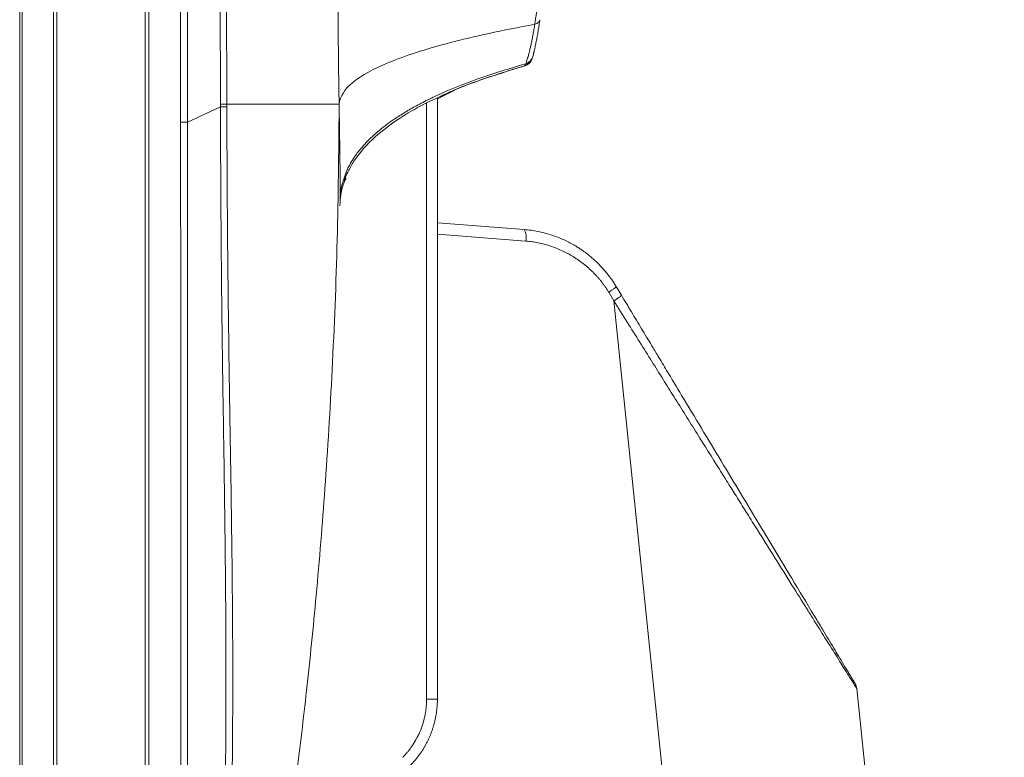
# Model space of a CAD drawing. Header units: millimetres. Extents: x 9 to 550, y 15 to 417.
# Tile 36 of 39: x 467 to 484, y 273 to 286. Entities that reach past the tile are written whole.
import ezdxf

# ---------------------------------------------------------------- set-up
doc = ezdxf.new("R2010")
doc.units = ezdxf.units.MM
doc.styles.add('SLDTEXTSTYLE0', font='TXT', dxfattribs={"width": 0.75})
doc.dimstyles.new('SLDDIMSTYLE0', dxfattribs={"dimtxt": 3.175, "dimasz": 3.175, "dimexe": 0, "dimexo": 0.0625, "dimgap": 0.79375, "dimtad": 0, "dimtih": 1, "dimtoh": 1, "dimdec": 1, "dimlfac": 5, "dimrnd": 1e-09, "dimzin": 12, "dimdsep": 46, "dimtxsty": 'SLDTEXTSTYLE0', "dimsah": 1, "dimcen": 0.09, "dimadec": 0, "dimazin": 3, "dimtfac": 1, "dimtdec": 1, "dimtofl": 0, "dimtmove": 0, "dimatfit": 3, "dimfxl": 1, "dimfrac": 2, "dimtolj": 1, "dimtzin": 12, "dimarcsym": 0})

# ---------------------------------------------------------------- blocks, each defined once
blk = doc.blocks.new('_D_10')
at = {"color": 7, "linetype": 'Continuous', "lineweight": 0}
for p, q in [((470.539, 338.182), (514.472, 338.182)), ((511.297, 338.182), (511.297, 302.624)), ((506.019, 301.979), (505.052, 301.979)), ((505.052, 301.979), (505.052, 296.939)), ((516.576, 301.979), (517.543, 301.979)), ((517.543, 301.979), (517.543, 296.939)), ((505.052, 296.939), (506.019, 296.939)), ((517.543, 296.939), (516.576, 296.939)), ((511.297, 249.656), (511.297, 292.188)), ((500.369, 249.656), (514.472, 249.656))]:
    blk.add_line(p, q, dxfattribs=at)
for points in [[(511.297, 338.182), (510.789, 335.007), (511.805, 335.007)], [(511.297, 249.656), (511.805, 252.831), (510.789, 252.831)]]:
    blk.add_solid(points, dxfattribs=at)
at = {"color": 7, "linetype": 'Continuous', "lineweight": 0, "char_height": 3.175, "attachment_point": 1, "style": 'SLDTEXTSTYLE0'}
for s, insert in [('17.43', (506.019, 301.031)), ('442.6', (506.019, 296.281))]:
    blk.add_mtext(s, dxfattribs=dict(at, insert=insert))

msp = doc.modelspace()

# ---------------------------------------------------------------- linework, layer by layer
at = {"color": 7, "linetype": 'Continuous', "lineweight": 15}
for p, q in [((467.145, 336.942), (467.145, 266.982)), ((467.189, 266.982), (467.189, 336.942)), ((467.719, 336.942), (467.719, 266.982)), ((467.771, 336.942), (467.771, 266.982)), ((469.269, 336.942), (469.269, 266.982)), ((469.329, 336.942), (469.329, 266.982)), ((469.858, 319.398), (469.865, 284.135)), ((469.984, 284.135), (469.988, 319.398)), ((470.459, 319.248), (470.539, 284.44)), ((470.647, 284.44), (470.554, 319.248)), ((475.729, 285.118), (475.8, 285.185)), ((475.8, 285.191), (475.808, 285.218)), ((475.821, 285.245), (475.818, 285.233)), ((475.689, 285.106), (475.685, 285.098)), ((474.207, 284.532), (474.505, 284.677)), ((474.207, 284.548), (474.207, 274.377)), ((470.539, 284.399), (469.984, 284.135)), ((470.539, 284.44), (470.539, 284.399)), ((472.56, 282.72), (472.56, 282.729)), ((475.673, 282.321), (474.207, 282.437)), ((477.318, 281.211), (477.229, 281.358)), ((477.192, 281.113), (477.104, 281.26)), ((477.192, 281.113), (480.056, 253.387)), ((483.487, 253.573), (481.3, 274.555))]:
    msp.add_line(p, q, dxfattribs=at)
at = {"color": 8, "linetype": 'Continuous', "lineweight": 15}
for p, q in [((475.685, 285.098), (475.68, 285.089)), ((475.702, 285.127), (475.689, 285.106)), ((472.547, 284.358), (472.546, 284.44)), ((474.025, 274.377), (474.025, 284.461)), ((475.703, 282.127), (474.207, 282.245))]:
    msp.add_line(p, q, dxfattribs=at)
at = {"color": 7, "linetype": 'Continuous', "lineweight": 15}
for centre, radius, start, end in [((475.624, 285.281), 0.2, 286.1185, 346.1929), ((475.466, 282.189), 0.245, 345.2459, 32.5001)]:
    msp.add_arc(centre, radius, start, end, dxfattribs=at)
for points, knots in [([(472.525, 286.72), (472.525, 286.694), (472.525, 286.64), (472.525, 286.56), (472.525, 286.48), (472.525, 286.399), (472.526, 286.319), (472.526, 286.238), (472.527, 286.086), (472.528, 285.862), (472.531, 285.554), (472.534, 285.234), (472.537, 284.976), (472.54, 284.789), (472.542, 284.671), (472.544, 284.554), (472.545, 284.478), (472.546, 284.44)], [0, 0, 0, 0, 0.0329962, 0.066062, 0.0992032, 0.1324251, 0.165733, 0.1991316, 0.2326254, 0.3563148, 0.4796261, 0.6257466, 0.7742971, 0.8301615, 0.8863902, 0.942998, 1, 1, 1, 1]), ([(475.924, 286.72), (475.924, 286.702), (475.924, 286.664), (475.923, 286.609), (475.922, 286.554), (475.92, 286.5), (475.918, 286.447), (475.916, 286.394), (475.913, 286.342), (475.91, 286.291), (475.906, 286.24), (475.902, 286.191), (475.898, 286.143), (475.893, 286.095), (475.888, 286.049), (475.883, 286.003), (475.878, 285.959), (475.872, 285.916), (475.866, 285.874), (475.86, 285.833), (475.856, 285.806), (475.854, 285.793)], [0, 0, 0, 0, 0.056428, 0.112411, 0.167953, 0.223065, 0.277755, 0.332031, 0.3859, 0.439369, 0.492438, 0.545096, 0.59733, 0.649127, 0.700489, 0.751426, 0.801949, 0.852065, 0.901781, 0.951094, 1, 1, 1, 1]), ([(475.941, 285.871), (475.938, 285.856), (475.934, 285.826), (475.928, 285.782), (475.921, 285.739), (475.914, 285.698), (475.904, 285.638), (475.89, 285.563), (475.874, 285.48), (475.859, 285.407), (475.847, 285.353), (475.838, 285.313), (475.831, 285.285), (475.827, 285.271), (475.826, 285.264)], [0, 0, 0, 0, 0.0501, 0.100216, 0.150417, 0.200775, 0.251358, 0.376791, 0.502074, 0.627401, 0.751639, 0.835229, 0.917893, 1, 1, 1, 1]), ([(475.941, 285.871), (475.938, 285.855), (475.93, 285.839), (475.9, 285.811), (475.878, 285.8), (475.854, 285.793)], [0, 0, 0, 0, 0.5, 0.5, 1, 1, 1, 1]), ([(475.854, 285.793), (475.303, 285.692), (474.822, 285.588), (474.002, 285.372), (473.664, 285.26), (473.126, 285.04), (472.926, 284.93), (472.643, 284.7), (472.56, 284.579), (472.546, 284.44)], [0, 0, 0, 0, 0.25, 0.25, 0.5, 0.5, 0.75, 0.75, 1, 1, 1, 1]), ([(475.854, 285.793), (475.852, 285.778), (475.848, 285.748), (475.84, 285.705), (475.833, 285.663), (475.826, 285.622), (475.818, 285.582), (475.811, 285.544), (475.803, 285.506), (475.795, 285.471), (475.788, 285.436), (475.78, 285.403), (475.77, 285.362), (475.759, 285.316), (475.746, 285.266), (475.733, 285.222), (475.722, 285.184), (475.711, 285.151), (475.705, 285.135), (475.702, 285.127)], [0, 0, 0, 0, 0.044618, 0.08929, 0.134013, 0.178786, 0.223605, 0.268465, 0.313365, 0.358306, 0.403291, 0.448323, 0.493406, 0.576637, 0.660334, 0.74451, 0.829179, 0.914353, 1, 1, 1, 1]), ([(475.826, 285.264), (475.822, 285.249), (475.818, 285.232), (475.808, 285.218), (475.808, 285.218)], [0, 0, 0, 0, 0.9329, 1, 1, 1, 1]), ([(475.845, 285.346), (475.844, 285.343), (475.843, 285.335), (475.84, 285.323), (475.837, 285.31), (475.832, 285.291), (475.826, 285.265), (475.821, 285.244), (475.818, 285.233)], [0, 0, 0, 0, 0.118598, 0.236919, 0.356774, 0.479905, 0.732627, 1, 1, 1, 1]), ([(474.254, 284.57), (474.3, 284.593), (474.519, 284.698), (475.009, 284.885), (475.473, 285.027), (475.733, 285.106)], [0, 0, 0, 0, 0.10572, 0.498044, 1, 1, 1, 1]), ([(474.259, 284.572), (474.281, 284.584), (474.493, 284.691), (474.967, 284.868), (475.436, 285.013), (475.68, 285.089)], [0, 0, 0, 0, 0.053151, 0.508942, 1, 1, 1, 1]), ([(475.692, 285.096), (475.704, 285.101), (475.733, 285.111), (475.756, 285.132), (475.769, 285.145)], [0, 0, 0, 0, 0.411678, 1, 1, 1, 1]), ([(472.621, 283.152), (472.622, 283.15), (472.625, 283.14), (472.65, 283.207), (472.706, 283.326), (472.844, 283.565), (473.116, 283.877), (473.531, 284.188), (473.912, 284.413), (474.161, 284.528), (474.254, 284.57)], [0, 0, 0, 0, 0.025486, 0.105608, 0.199415, 0.308473, 0.539078, 0.736801, 0.902217, 1, 1, 1, 1]), ([(470.539, 284.399), (470.54, 284.133), (470.542, 283.585), (470.546, 282.736), (470.553, 281.834), (470.563, 280.836), (470.579, 279.715), (470.599, 278.46), (470.617, 277.115), (470.629, 275.962), (470.632, 275.033), (470.633, 274.383), (470.63, 273.722), (470.62, 272.54), (470.589, 270.927), (470.543, 269.036), (470.517, 267.895), (470.505, 267.376)], [0, 0, 0, 0, 0.046789, 0.096666, 0.149633, 0.205687, 0.27259, 0.347032, 0.426941, 0.509581, 0.550157, 0.590798, 0.623991, 0.66667, 0.799032, 0.908365, 1, 1, 1, 1]), ([(470.539, 284.44), (470.567, 284.44), (470.591, 284.44), (470.628, 284.44), (470.641, 284.44), (470.647, 284.44)], [0, 0, 0, 0, 0.5, 0.5, 1, 1, 1, 1]), ([(470.539, 284.399), (470.553, 284.399), (470.579, 284.399), (470.611, 284.399), (470.635, 284.399), (470.643, 284.399), (470.647, 284.399)], [0, 0, 0, 0, 0.249999, 0.499989, 0.74998, 1, 1, 1, 1]), ([(470.613, 267.372), (470.623, 267.762), (470.639, 268.421), (470.659, 269.232), (470.68, 270.059), (470.703, 271.021), (470.727, 272.23), (470.743, 273.447), (470.749, 274.664), (470.744, 275.887), (470.729, 277.271), (470.703, 278.893), (470.68, 280.336), (470.665, 281.587), (470.656, 282.539), (470.65, 283.528), (470.648, 284.136), (470.647, 284.399)], [0, 0, 0, 0, 0.068644, 0.116264, 0.142854, 0.214331, 0.285767, 0.355994, 0.428684, 0.500126, 0.571554, 0.672521, 0.785799, 0.825821, 0.892905, 0.953559, 1, 1, 1, 1]), ([(470.647, 284.399), (470.647, 284.403), (470.647, 284.41), (470.647, 284.42), (470.647, 284.43), (470.647, 284.437), (470.647, 284.44)], [0, 0, 0, 0, 0.250715, 0.503479, 0.753878, 1, 1, 1, 1]), ([(470.647, 284.44), (470.675, 284.44), (470.732, 284.44), (470.814, 284.44), (470.895, 284.44), (470.974, 284.44), (471.051, 284.44), (471.126, 284.44), (471.199, 284.44), (471.271, 284.44), (471.34, 284.44), (471.408, 284.44), (471.474, 284.44), (471.538, 284.44), (471.625, 284.44), (471.772, 284.44), (471.915, 284.44), (472.034, 284.44), (472.106, 284.44), (472.172, 284.44), (472.213, 284.44), (472.233, 284.44)], [0, 0, 0, 0, 0.0384631, 0.0769262, 0.1153891, 0.1538519, 0.1923143, 0.2307764, 0.2692381, 0.3076994, 0.3461602, 0.3846204, 0.4230802, 0.4615395, 0.4999984, 0.5844094, 0.7499954, 0.8124965, 0.8749977, 0.9374989, 1, 1, 1, 1]), ([(471.287, 269.444), (471.32, 269.642), (471.4, 270.116), (471.527, 270.931), (471.677, 271.953), (471.839, 273.171), (472.006, 274.586), (472.169, 276.197), (472.317, 278.006), (472.438, 280.013), (472.524, 282.155), (472.538, 283.622), (472.545, 284.358)], [0, 0, 0, 0, 0.0403158, 0.0962318, 0.1651525, 0.2470233, 0.3418162, 0.4495459, 0.5702925, 0.7042224, 0.8516118, 1, 1, 1, 1]), ([(472.233, 284.44), (472.244, 284.44), (472.267, 284.44), (472.299, 284.44), (472.329, 284.44), (472.357, 284.44), (472.384, 284.44), (472.409, 284.44), (472.434, 284.44), (472.466, 284.44), (472.5, 284.44), (472.528, 284.44), (472.541, 284.44), (472.546, 284.44)], [0, 0, 0, 0, 0.071426, 0.142852, 0.214279, 0.285706, 0.357134, 0.428563, 0.499991, 0.587125, 0.75, 0.899391, 1, 1, 1, 1]), ([(472.562, 282.808), (472.562, 282.874), (472.564, 283.007), (472.561, 283.377), (472.556, 283.826), (472.55, 284.191), (472.547, 284.358)], [0, 0, 0, 0, 0.260308, 0.521777, 0.781507, 1, 1, 1, 1]), ([(469.865, 284.135), (469.866, 282.87), (469.869, 280.24), (469.871, 276.145), (469.869, 272.548), (469.867, 269.526), (469.866, 267.968), (469.865, 267.177)], [0, 0, 0, 0, 0.223703, 0.465399, 0.724395, 0.860104, 1, 1, 1, 1]), ([(469.985, 267.177), (469.984, 267.692), (469.983, 269.105), (469.982, 271.931), (469.982, 274.95), (469.983, 277.776), (469.983, 279.813), (469.983, 281.932), (469.983, 283.345), (469.984, 284.135)], [0, 0, 0, 0, 0.091029, 0.25, 0.500001, 0.625094, 0.750003, 0.860362, 1, 1, 1, 1]), ([(472.56, 282.72), (472.566, 282.841), (472.573, 283), (472.646, 283.153), (472.663, 283.189)], [0, 0, 0, 0, 0.762717, 1, 1, 1, 1]), ([(472.562, 282.808), (472.566, 282.902), (472.573, 283.022), (472.613, 283.134), (472.621, 283.158)], [0, 0, 0, 0, 0.787532, 1, 1, 1, 1]), ([(477.229, 281.358), (477.218, 281.376), (477.196, 281.413), (477.16, 281.467), (477.122, 281.52), (477.082, 281.572), (477.04, 281.623), (476.996, 281.673), (476.95, 281.722), (476.902, 281.77), (476.852, 281.816), (476.8, 281.861), (476.746, 281.905), (476.69, 281.947), (476.632, 281.987), (476.566, 282.03), (476.491, 282.074), (476.405, 282.119), (476.315, 282.162), (476.219, 282.2), (476.119, 282.235), (476.013, 282.265), (475.904, 282.29), (475.79, 282.31), (475.712, 282.317), (475.673, 282.321)], [0, 0, 0, 0, 0.033346, 0.067008, 0.100978, 0.135251, 0.169821, 0.204691, 0.239863, 0.275339, 0.31112, 0.347208, 0.383603, 0.420304, 0.457311, 0.494622, 0.544025, 0.595116, 0.647894, 0.70236, 0.758513, 0.816354, 0.875881, 0.937094, 1, 1, 1, 1]), ([(477.104, 281.26), (477.095, 281.275), (477.076, 281.306), (477.046, 281.35), (477.015, 281.394), (476.983, 281.437), (476.949, 281.478), (476.913, 281.519), (476.877, 281.559), (476.802, 281.636), (476.681, 281.743), (476.505, 281.866), (476.317, 281.967), (476.152, 282.033), (476.016, 282.074), (475.912, 282.098), (475.808, 282.117), (475.738, 282.123), (475.703, 282.127)], [0, 0, 0, 0, 0.030955, 0.061923, 0.092936, 0.124024, 0.155218, 0.186547, 0.218041, 0.249729, 0.374081, 0.499534, 0.624725, 0.749751, 0.81289, 0.875498, 0.937794, 1, 1, 1, 1]), ([(477.104, 281.26), (477.121, 281.271), (477.138, 281.282), (477.17, 281.304), (477.185, 281.315), (477.208, 281.333), (477.217, 281.341), (477.228, 281.353), (477.23, 281.356), (477.229, 281.358)], [0, 0, 0, 0, 0.25, 0.25, 0.5, 0.5, 0.75, 0.75, 1, 1, 1, 1]), ([(477.318, 281.211), (477.319, 281.21), (477.317, 281.206), (477.306, 281.195), (477.298, 281.187), (477.274, 281.169), (477.259, 281.158), (477.227, 281.136), (477.21, 281.124), (477.192, 281.113)], [0, 0, 0, 0, 0.25, 0.25, 0.5, 0.5, 0.75, 0.75, 1, 1, 1, 1]), ([(481.272, 274.637), (481.272, 274.638), (481.272, 274.638), (481.268, 274.644), (481.258, 274.662), (481.238, 274.695), (481.212, 274.737), (481.18, 274.79), (481.13, 274.873), (481.039, 275.025), (480.891, 275.271), (480.725, 275.547), (480.499, 275.923), (480.158, 276.49), (479.737, 277.19), (479.334, 277.859), (478.897, 278.587), (478.478, 279.282), (478.119, 279.88), (477.949, 280.162), (477.808, 280.397), (477.659, 280.644), (477.489, 280.927), (477.375, 281.117), (477.318, 281.211)], [0, 0, 0, 0, 0.00569, 0.017482, 0.035363, 0.053434, 0.070786, 0.087902, 0.106385, 0.141953, 0.195262, 0.248817, 0.281524, 0.373714, 0.498774, 0.570302, 0.641867, 0.78509, 0.838811, 0.870482, 0.892536, 0.928356, 0.964178, 1, 1, 1, 1]), ([(481.3, 274.555), (481.3, 274.555), (481.3, 274.554), (481.299, 274.555), (481.297, 274.558), (481.295, 274.562), (481.291, 274.568), (481.284, 274.58), (481.269, 274.604), (481.242, 274.648), (481.205, 274.707), (481.14, 274.81), (481.052, 274.95), (480.944, 275.126), (480.826, 275.314), (480.702, 275.507), (480.576, 275.711), (480.436, 275.937), (480.229, 276.264), (479.942, 276.721), (479.677, 277.149), (479.449, 277.511), (479.288, 277.767), (479.131, 278.017), (478.905, 278.38), (478.595, 278.874), (478.277, 279.381), (478.022, 279.789), (477.83, 280.095), (477.628, 280.419), (477.414, 280.76), (477.267, 280.994), (477.192, 281.113)], [0, 0, 0, 0, 0.005176, 0.010463, 0.015867, 0.021392, 0.027042, 0.032822, 0.051181, 0.070038, 0.090899, 0.111983, 0.159259, 0.186352, 0.21369, 0.262456, 0.284463, 0.309831, 0.366153, 0.429541, 0.503561, 0.540291, 0.575258, 0.605267, 0.638763, 0.71668, 0.796387, 0.832901, 0.871518, 0.912239, 0.955066, 1, 1, 1, 1]), ([(473.621, 273.393), (473.633, 273.406), (473.659, 273.432), (473.694, 273.473), (473.728, 273.515), (473.761, 273.558), (473.807, 273.625), (473.863, 273.719), (473.922, 273.844), (473.968, 273.974), (473.997, 274.092), (474.014, 274.197), (474.023, 274.287), (474.024, 274.347), (474.025, 274.377)], [0, 0, 0, 0, 0.049617, 0.099116, 0.148571, 0.198055, 0.247644, 0.37378, 0.500013, 0.62615, 0.752383, 0.834916, 0.917341, 1, 1, 1, 1]), ([(473.746, 273.253), (473.759, 273.267), (473.786, 273.294), (473.823, 273.336), (473.859, 273.38), (473.893, 273.424), (473.926, 273.47), (473.957, 273.516), (473.986, 273.564), (474.013, 273.612), (474.038, 273.661), (474.062, 273.71), (474.084, 273.76), (474.104, 273.81), (474.122, 273.861), (474.139, 273.912), (474.153, 273.963), (474.166, 274.015), (474.177, 274.067), (474.187, 274.119), (474.194, 274.17), (474.2, 274.222), (474.204, 274.274), (474.207, 274.326), (474.207, 274.36), (474.207, 274.377)], [0, 0, 0, 0, 0.045747, 0.091287, 0.136621, 0.181748, 0.226669, 0.271384, 0.315892, 0.360194, 0.40429, 0.44818, 0.491863, 0.535341, 0.578612, 0.621677, 0.664536, 0.70719, 0.749637, 0.791878, 0.833914, 0.875744, 0.917368, 0.958787, 1, 1, 1, 1]), ([(474.025, 274.377), (474.074, 274.377), (474.121, 274.377), (474.188, 274.377), (474.207, 274.377), (474.207, 274.377)], [0, 0, 0, 0, 0.5, 0.5, 1, 1, 1, 1])]:
    msp.add_open_spline(points, degree=3, knots=knots, dxfattribs=at)
at = {"color": 8, "linetype": 'Continuous', "lineweight": 15}
for points, knots in [([(475.808, 285.218), (475.8, 285.205), (475.783, 285.178), (475.746, 285.147), (475.716, 285.133), (475.702, 285.127)], [0, 0, 0, 0, 0.319348, 0.664095, 1, 1, 1, 1]), ([(472.621, 283.158), (472.635, 283.204), (472.664, 283.301), (472.731, 283.43), (472.801, 283.544), (472.866, 283.635), (472.94, 283.725), (473.026, 283.82), (473.123, 283.912), (473.202, 283.981), (473.246, 284.016), (473.263, 284.03), (473.272, 284.038), (473.304, 284.063), (473.373, 284.115), (473.495, 284.202), (473.629, 284.287), (473.757, 284.362), (473.857, 284.417), (473.963, 284.474), (474.076, 284.53), (474.366, 284.668), (474.89, 284.882), (475.422, 285.042), (475.702, 285.127)], [0, 0, 0, 0, 0.053135, 0.113183, 0.156765, 0.194709, 0.227106, 0.272117, 0.318363, 0.350237, 0.365934, 0.367152, 0.369299, 0.376385, 0.401826, 0.442639, 0.499533, 0.527286, 0.555966, 0.585613, 0.616269, 0.647979, 0.814769, 1, 1, 1, 1])]:
    msp.add_open_spline(points, degree=3, knots=knots, dxfattribs=at)
at = {"color": 7, "linetype": 'Continuous', "lineweight": 15}
for points in [[(469.865, 284.135), (469.906, 284.135), (469.948, 284.135), (469.984, 284.135)], [(481.272, 274.637), (481.287, 274.614), (481.297, 274.585), (481.3, 274.555)]]:
    msp.add_open_spline(points, degree=3, dxfattribs=at)

# ---------------------------------------------------------------- dimensions: what is measured, and where the dimension line sits
at = {"color": 7, "linetype": 'Continuous', "lineweight": 0}
dim = msp.add_linear_dim(base=(511.297, 338.182), p1=(499.099, 249.656), p2=(469.269, 338.182), angle=90, dimstyle='SLDDIMSTYLE0', dxfattribs=at)
dim.commit()
dim.dimension.update_dxf_attribs({"geometry": '_D_10', "text_midpoint": (511.297, 297.406), "dimtype": 160})

doc.saveas('drawing.dxf')
